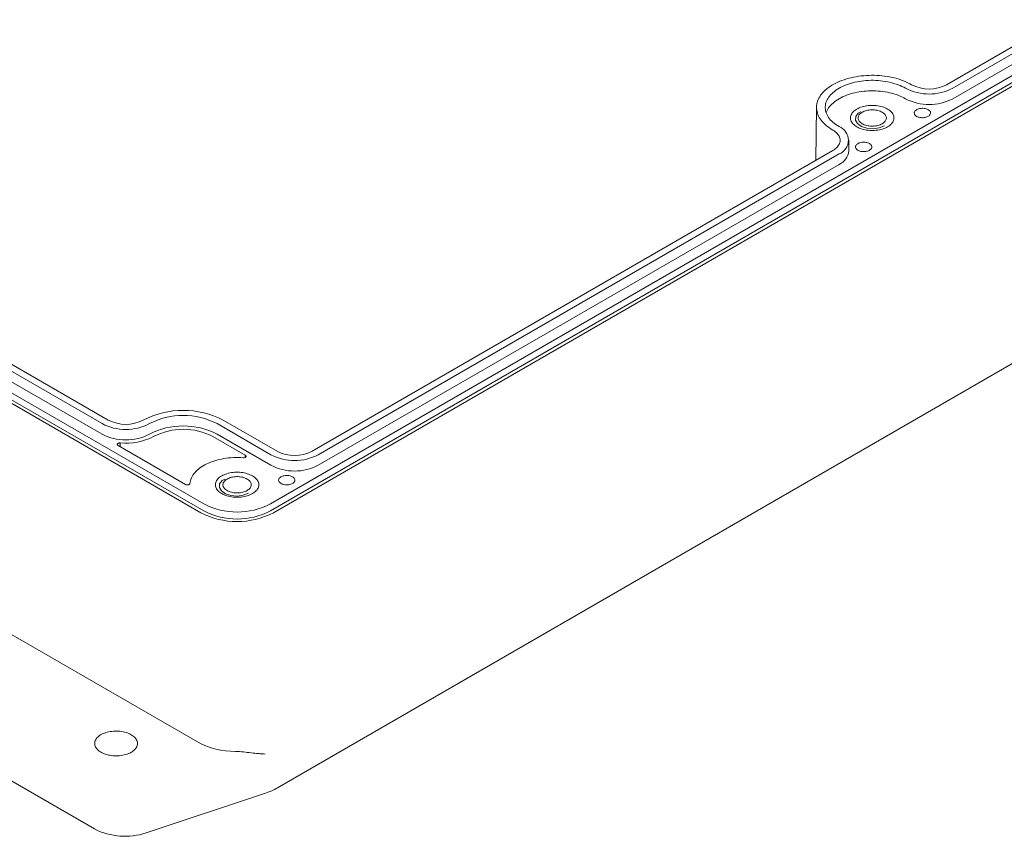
# Model space of a CAD drawing. Header units: inches. Extents: x 0.3 to 33.9, y 0.2 to 21.7.
# Tile 10 of 15: x 28.9 to 31.2, y 2.7 to 4.6. Entities that reach past the tile are written whole.
import ezdxf

# ---------------------------------------------------------------- set-up
doc = ezdxf.new("R2010")
doc.units = ezdxf.units.IN
doc.header["$MEASUREMENT"] = 0
doc.linetypes.add('SLD-Dashed', pattern=[0.075, 0.05, -0.025])
doc.linetypes.add('SLD-Solid', pattern=[0])

msp = doc.modelspace()

# ---------------------------------------------------------------- linework, layer by layer
at = {"color": 7, "linetype": 'SLD-Solid', "lineweight": 15}
for p, q in [((29.48374, 3.45894), (32.40445, 5.14503)), ((29.48374, 3.44287), (32.40445, 5.12896)), ((29.4907, 3.43885), (32.41141, 5.12494)), ((31.03874, 4.4225), (32.23604, 5.11369)), ((31.05288, 4.41433), (32.25019, 5.10553)), ((31.05288, 4.39022), (32.25019, 5.08142)), ((27.46579, 4.53558), (29.33078, 3.45894)), ((27.45883, 4.51549), (29.32383, 3.43885)), ((27.46579, 4.51951), (29.33078, 3.44287)), ((29.50018, 2.80669), (32.42088, 4.49278)), ((27.7438, 4.42464), (29.09684, 3.64354)), ((27.75794, 4.43281), (29.11099, 3.65171)), ((27.7438, 4.40053), (29.09684, 3.61943)), ((30.73962, 4.3707), (30.73832, 4.24907)), ((30.8138, 4.27062), (30.8138, 4.29473)), ((29.5798, 3.58027), (30.77711, 4.27146)), ((29.59394, 3.57211), (30.79125, 4.2633)), ((29.59394, 3.548), (30.79125, 4.23919)), ((27.45094, 3.98872), (29.31593, 2.91208)), ((29.07952, 2.71213), (27.28556, 3.74776)), ((29.37544, 3.65171), (29.49919, 3.58027)), ((29.3613, 3.64354), (29.48505, 3.57211)), ((29.4261, 3.57101), (29.35176, 3.61392)), ((29.3613, 3.61943), (29.48505, 3.548)), ((29.13353, 3.59335), (29.2888, 3.50372)), ((29.13853, 3.59047), (29.13854, 3.59914)), ((29.42606, 3.56616), (29.4261, 3.57101)), ((29.47296, 2.79463), (29.19833, 2.7031))]:
    msp.add_line(p, q, dxfattribs=at)
at = {"color": 7, "linetype": 'SLD-Solid', "lineweight": 15, "flags": 128}
for points in [[(30.77711, 4.318), (30.77296, 4.3205), (30.76903, 4.32312), (30.76531, 4.32584), (30.76182, 4.32866), (30.75856, 4.33157), (30.75554, 4.33456), (30.75276, 4.33763), (30.75024, 4.34077), (30.74798, 4.34398), (30.74597, 4.34725), (30.74424, 4.35057), (30.74278, 4.35393), (30.74159, 4.35732), (30.74068, 4.36075), (30.74005, 4.36419), (30.7397, 4.36765), (30.73962, 4.37111), (30.73984, 4.37458), (30.74033, 4.37803), (30.7411, 4.38147), (30.74215, 4.38488), (30.74347, 4.38826), (30.74507, 4.39159), (30.74694, 4.39489), (30.74907, 4.39812), (30.75147, 4.4013), (30.75412, 4.40441), (30.75702, 4.40744), (30.76016, 4.4104), (30.76354, 4.41326), (30.76714, 4.41603), (30.77097, 4.4187), (30.77501, 4.42126), (30.77925, 4.42371), (30.78369, 4.42604), (30.78831, 4.42825), (30.79311, 4.43033), (30.79807, 4.43228), (30.80318, 4.4341), (30.80844, 4.43577), (30.81382, 4.4373), (30.81933, 4.43868), (30.82494, 4.43991), (30.83064, 4.44099), (30.83642, 4.44191), (30.84228, 4.44268), (30.84819, 4.44328), (30.85414, 4.44373), (30.86012, 4.44401), (30.86612, 4.44414), (30.87212, 4.4441), (30.87811, 4.44389), (30.88408, 4.44353), (30.89001, 4.443), (30.89589, 4.44232), (30.90171, 4.44147), (30.90746, 4.44047), (30.91311, 4.43932), (30.91867, 4.43801), (30.92412, 4.43655), (30.92944, 4.43495), (30.93462, 4.43321), (30.93966, 4.43132), (30.94454, 4.42931), (30.94925, 4.42716), (30.95378, 4.42489), (30.95813, 4.4225)], [(30.79125, 4.32616), (30.78748, 4.32845), (30.78391, 4.33085), (30.78057, 4.33335), (30.77744, 4.33594), (30.77454, 4.33862), (30.77189, 4.34138), (30.76948, 4.34422), (30.76732, 4.34712), (30.76542, 4.35008), (30.76378, 4.3531), (30.76241, 4.35615), (30.76131, 4.35925), (30.76048, 4.36237), (30.75993, 4.36551), (30.75965, 4.36867), (30.75965, 4.37183), (30.75993, 4.37498), (30.76048, 4.37812), (30.76131, 4.38125), (30.76241, 4.38434), (30.76378, 4.3874), (30.76542, 4.39041), (30.76732, 4.39338), (30.76948, 4.39628), (30.77189, 4.39911), (30.77454, 4.40188), (30.77744, 4.40456), (30.78057, 4.40715), (30.78391, 4.40965), (30.78748, 4.41204), (30.79125, 4.41433), (30.79521, 4.41651), (30.79937, 4.41857), (30.80369, 4.4205), (30.80818, 4.42231), (30.81283, 4.42398), (30.81761, 4.42551), (30.82253, 4.4269), (30.82755, 4.42815), (30.83268, 4.42924), (30.83791, 4.43019), (30.8432, 4.43098), (30.84856, 4.43162), (30.85397, 4.4321), (30.85942, 4.43242), (30.86488, 4.43258), (30.87035, 4.43258), (30.87582, 4.43242), (30.88126, 4.4321), (30.88667, 4.43162), (30.89203, 4.43098), (30.89733, 4.43019), (30.90255, 4.42924), (30.90768, 4.42815), (30.91271, 4.4269), (30.91762, 4.42551), (30.9224, 4.42398), (30.92705, 4.42231), (30.93154, 4.4205), (30.93587, 4.41857), (30.94002, 4.41651), (30.94398, 4.41433)], [(30.76165, 4.35819), (30.76241, 4.36023), (30.76378, 4.36329), (30.76542, 4.3663), (30.76732, 4.36927), (30.76948, 4.37217), (30.77189, 4.375), (30.77454, 4.37777), (30.77744, 4.38045), (30.78057, 4.38304), (30.78391, 4.38554), (30.78748, 4.38793), (30.79125, 4.39022), (30.79521, 4.3924), (30.79937, 4.39446), (30.80369, 4.39639), (30.80818, 4.3982), (30.81283, 4.39987), (30.81761, 4.4014), (30.82253, 4.40279), (30.82755, 4.40404), (30.83268, 4.40513), (30.83791, 4.40608), (30.8432, 4.40687), (30.84856, 4.40751), (30.85397, 4.40799), (30.85942, 4.4083), (30.86488, 4.40846), (30.87035, 4.40846), (30.87582, 4.4083), (30.88126, 4.40799), (30.88667, 4.40751), (30.89203, 4.40687), (30.89733, 4.40608), (30.90255, 4.40513), (30.90768, 4.40404), (30.91271, 4.40279), (30.91762, 4.4014), (30.9224, 4.39987), (30.92705, 4.3982), (30.93154, 4.39639), (30.93587, 4.39446), (30.94002, 4.3924), (30.94398, 4.39022)], [(30.83226, 4.32573), (30.835, 4.32426), (30.83793, 4.32291), (30.84101, 4.3217), (30.84425, 4.32062), (30.84762, 4.31968), (30.8511, 4.31889), (30.85468, 4.31826), (30.85832, 4.31778), (30.86202, 4.31745), (30.86575, 4.31729), (30.86949, 4.31729), (30.87321, 4.31745), (30.87691, 4.31778), (30.88056, 4.31826), (30.88413, 4.31889), (30.88761, 4.31968), (30.89098, 4.32062), (30.89422, 4.3217), (30.89731, 4.32291), (30.90023, 4.32426), (30.90297, 4.32573), (30.90551, 4.32731), (30.90785, 4.329), (30.90995, 4.33078), (30.91182, 4.33265), (30.91344, 4.33459), (30.91481, 4.3366), (30.91591, 4.33867), (30.91674, 4.34077), (30.9173, 4.34291), (30.91758, 4.34506), (30.91758, 4.34722), (30.9173, 4.34937), (30.91674, 4.3515), (30.91591, 4.35361), (30.91481, 4.35567), (30.91344, 4.35768), (30.91182, 4.35962), (30.90995, 4.36149), (30.90785, 4.36328), (30.90551, 4.36497), (30.90297, 4.36655), (30.90023, 4.36802), (30.89731, 4.36936), (30.89422, 4.37058), (30.89098, 4.37166), (30.88761, 4.37259), (30.88413, 4.37338), (30.88056, 4.37402), (30.87691, 4.3745), (30.87321, 4.37482), (30.86949, 4.37498), (30.86575, 4.37498), (30.86202, 4.37482), (30.85832, 4.3745), (30.85468, 4.37402), (30.8511, 4.37338), (30.84762, 4.37259), (30.84425, 4.37166), (30.84101, 4.37058), (30.83793, 4.36936), (30.835, 4.36802), (30.83226, 4.36655), (30.82972, 4.36497), (30.82739, 4.36328), (30.82528, 4.36149), (30.82341, 4.35962), (30.82179, 4.35768), (30.82042, 4.35567), (30.81932, 4.35361), (30.81849, 4.3515), (30.81793, 4.34937), (30.81765, 4.34722), (30.81765, 4.34506), (30.81793, 4.34291), (30.81849, 4.34077), (30.81932, 4.33867), (30.82042, 4.3366), (30.82179, 4.33459), (30.82341, 4.33265), (30.82528, 4.33078), (30.82739, 4.329), (30.82972, 4.32731), (30.83226, 4.32573)], [(30.83226, 4.32573), (30.835, 4.32426), (30.83793, 4.32291), (30.84101, 4.3217), (30.84425, 4.32062), (30.84762, 4.31968), (30.8511, 4.31889), (30.85468, 4.31826), (30.85832, 4.31778), (30.86202, 4.31745), (30.86575, 4.31729), (30.86949, 4.31729), (30.87321, 4.31745), (30.87691, 4.31778), (30.88056, 4.31826), (30.88413, 4.31889), (30.88761, 4.31968), (30.89098, 4.32062), (30.89422, 4.3217), (30.89731, 4.32291), (30.90023, 4.32426), (30.90297, 4.32573), (30.90551, 4.32731), (30.90785, 4.329), (30.90995, 4.33078), (30.91182, 4.33265), (30.91344, 4.33459), (30.91481, 4.3366), (30.91591, 4.33867), (30.91674, 4.34077), (30.9173, 4.34291), (30.91758, 4.34506), (30.91758, 4.34722), (30.9173, 4.34937), (30.91674, 4.3515), (30.91591, 4.35361), (30.91481, 4.35567), (30.91344, 4.35768), (30.91182, 4.35962), (30.90995, 4.36149), (30.90785, 4.36328), (30.90551, 4.36497), (30.90297, 4.36655), (30.90023, 4.36802), (30.89731, 4.36936), (30.89422, 4.37058), (30.89098, 4.37166), (30.88761, 4.37259), (30.88413, 4.37338), (30.88056, 4.37402), (30.87691, 4.3745), (30.87321, 4.37482), (30.86949, 4.37498), (30.86575, 4.37498), (30.86202, 4.37482), (30.85832, 4.3745), (30.85468, 4.37402), (30.8511, 4.37338), (30.84762, 4.37259), (30.84425, 4.37166), (30.84101, 4.37058), (30.83793, 4.36936), (30.835, 4.36802), (30.83226, 4.36655), (30.82972, 4.36497), (30.82739, 4.36328), (30.82528, 4.36149), (30.82341, 4.35962), (30.82179, 4.35768), (30.82042, 4.35567), (30.81932, 4.35361), (30.81849, 4.3515), (30.81793, 4.34937), (30.81765, 4.34722), (30.81765, 4.34506), (30.81793, 4.34291), (30.81849, 4.34077), (30.81932, 4.33867), (30.82042, 4.3366), (30.82179, 4.33459), (30.82341, 4.33265), (30.82528, 4.33078), (30.82739, 4.329), (30.82972, 4.32731), (30.83226, 4.32573)], [(30.84465, 4.33288), (30.84687, 4.33171), (30.84926, 4.33067), (30.85181, 4.32976), (30.8545, 4.32898), (30.85729, 4.32836), (30.86018, 4.32789), (30.86313, 4.32757), (30.86612, 4.32741), (30.86912, 4.32741), (30.8721, 4.32757), (30.87505, 4.32789), (30.87794, 4.32836), (30.88074, 4.32898), (30.88342, 4.32976), (30.88597, 4.33067), (30.88837, 4.33171), (30.89058, 4.33288), (30.8926, 4.33416), (30.89441, 4.33554), (30.89599, 4.33701), (30.89733, 4.33856), (30.89841, 4.34018), (30.89923, 4.34184), (30.89978, 4.34355), (30.90006, 4.34527), (30.90006, 4.347), (30.89978, 4.34873), (30.89923, 4.35043), (30.89841, 4.3521), (30.89733, 4.35371), (30.89599, 4.35526), (30.89441, 4.35673), (30.8926, 4.35812), (30.89058, 4.3594), (30.88837, 4.36056), (30.88597, 4.36161), (30.88342, 4.36252), (30.88074, 4.36329), (30.87794, 4.36392), (30.87505, 4.36439), (30.8721, 4.36471), (30.86912, 4.36487), (30.86612, 4.36487), (30.86313, 4.36471), (30.86018, 4.36439), (30.85729, 4.36392), (30.8545, 4.36329), (30.85181, 4.36252), (30.84926, 4.36161), (30.84687, 4.36056), (30.84465, 4.3594), (30.84263, 4.35812), (30.84082, 4.35673), (30.83924, 4.35526), (30.8379, 4.35371), (30.83682, 4.3521), (30.836, 4.35043), (30.83545, 4.34873), (30.83517, 4.347), (30.83517, 4.34527), (30.83545, 4.34355), (30.836, 4.34184), (30.83682, 4.34018), (30.8379, 4.33856), (30.83924, 4.33701), (30.84082, 4.33554), (30.84263, 4.33416), (30.84465, 4.33288)], [(30.96979, 4.34981), (30.97152, 4.34893), (30.97343, 4.34818), (30.97548, 4.34756), (30.97764, 4.3471), (30.97989, 4.3468), (30.98219, 4.34665), (30.98449, 4.34667), (30.98678, 4.34686), (30.98901, 4.3472), (30.99115, 4.3477), (30.99317, 4.34835), (30.99503, 4.34914), (30.99671, 4.35005), (30.99819, 4.35108), (30.99943, 4.3522), (31.00043, 4.3534), (31.00116, 4.35466), (31.00162, 4.35597), (31.0018, 4.3573), (31.00169, 4.35863), (31.0013, 4.35994), (31.00064, 4.36122), (30.9997, 4.36244), (30.99852, 4.36358), (30.9971, 4.36463), (30.99547, 4.36558), (30.99365, 4.3664), (30.99167, 4.36708), (30.98955, 4.36762), (30.98734, 4.368), (30.98507, 4.36823), (30.98276, 4.36829), (30.98046, 4.36819), (30.9782, 4.36792), (30.97601, 4.3675), (30.97393, 4.36692), (30.97198, 4.3662), (30.97021, 4.36535), (30.96863, 4.36438), (30.96726, 4.3633), (30.96614, 4.36214), (30.96527, 4.36091), (30.96468, 4.35962), (30.96436, 4.3583), (30.96432, 4.35697), (30.96457, 4.35564), (30.9651, 4.35434), (30.9659, 4.35309), (30.96696, 4.35191), (30.96826, 4.35081), (30.96979, 4.34981)], [(30.77711, 4.27146), (30.77988, 4.27318), (30.78243, 4.27501), (30.78475, 4.27694), (30.78683, 4.27896), (30.78865, 4.28106), (30.79021, 4.28323), (30.79149, 4.28546), (30.7925, 4.28774), (30.79322, 4.29005), (30.79366, 4.29238), (30.7938, 4.29473), (30.79366, 4.29708), (30.79322, 4.29941), (30.7925, 4.30172), (30.79149, 4.304), (30.79021, 4.30623), (30.78865, 4.3084), (30.78683, 4.3105), (30.78475, 4.31252), (30.78243, 4.31445), (30.77988, 4.31628), (30.77711, 4.318)], [(30.86125, 4.28715), (30.86278, 4.28615), (30.86409, 4.28505), (30.86515, 4.28387), (30.86595, 4.28262), (30.86648, 4.28132), (30.86672, 4.28), (30.86669, 4.27867), (30.86637, 4.27735), (30.86577, 4.27606), (30.8649, 4.27482), (30.86378, 4.27366), (30.86242, 4.27258), (30.86084, 4.27161), (30.85906, 4.27076), (30.85712, 4.27004), (30.85504, 4.26947), (30.85285, 4.26904), (30.85058, 4.26878), (30.84828, 4.26868), (30.84598, 4.26874), (30.8437, 4.26896), (30.84149, 4.26935), (30.83938, 4.26988), (30.8374, 4.27057), (30.83558, 4.27139), (30.83394, 4.27233), (30.83253, 4.27338), (30.83134, 4.27452), (30.83041, 4.27574), (30.82974, 4.27702), (30.82935, 4.27833), (30.82925, 4.27966), (30.82942, 4.28099), (30.82988, 4.2823), (30.83062, 4.28356), (30.83161, 4.28477), (30.83286, 4.28589), (30.83433, 4.28691), (30.83602, 4.28783), (30.83788, 4.28861), (30.8399, 4.28926), (30.84204, 4.28976), (30.84427, 4.29011), (30.84655, 4.29029), (30.84886, 4.29031), (30.85115, 4.29017), (30.8534, 4.28986), (30.85557, 4.2894), (30.85762, 4.28879), (30.85952, 4.28803), (30.86125, 4.28715)], [(29.13854, 3.59914), (29.1372, 3.59916), (29.13589, 3.59901), (29.13467, 3.59869), (29.13361, 3.59822), (29.13276, 3.59763), (29.13216, 3.59693), (29.13185, 3.59618), (29.13183, 3.59541), (29.13212, 3.59466), (29.1327, 3.59396), (29.13353, 3.59335)], [(29.29888, 3.50597), (29.29928, 3.5092), (29.29997, 3.51241), (29.30095, 3.5156), (29.30221, 3.51875), (29.30375, 3.52186), (29.30557, 3.52492), (29.30765, 3.52792), (29.31001, 3.53086), (29.31262, 3.53372), (29.31549, 3.5365), (29.3186, 3.5392), (29.32195, 3.54179), (29.32552, 3.54428), (29.32932, 3.54666), (29.33332, 3.54893), (29.33752, 3.55107), (29.3419, 3.55309), (29.34646, 3.55497), (29.35118, 3.55671), (29.35606, 3.55831), (29.36106, 3.55977), (29.3662, 3.56107), (29.37144, 3.56222), (29.37677, 3.56321), (29.38219, 3.56403), (29.38768, 3.5647), (29.39321, 3.5652), (29.39879, 3.56554), (29.40439, 3.56571), (29.40999, 3.56571), (29.41559, 3.56555), (29.42116, 3.56521)], [(29.42116, 3.56521), (29.4225, 3.5652), (29.4238, 3.56536), (29.425, 3.56569), (29.42605, 3.56616), (29.42689, 3.56676), (29.42748, 3.56745), (29.42779, 3.56819), (29.42779, 3.56896), (29.4275, 3.56971), (29.42693, 3.5704), (29.4261, 3.57101)], [(29.37191, 3.48268), (29.37465, 3.48122), (29.37757, 3.47987), (29.38066, 3.47865), (29.3839, 3.47757), (29.38727, 3.47664), (29.39075, 3.47585), (29.39432, 3.47521), (29.39797, 3.47473), (29.40167, 3.47441), (29.40539, 3.47425), (29.40913, 3.47425), (29.41286, 3.47441), (29.41656, 3.47473), (29.4202, 3.47521), (29.42378, 3.47585), (29.42726, 3.47664), (29.43063, 3.47757), (29.43387, 3.47865), (29.43695, 3.47987), (29.43988, 3.48122), (29.44262, 3.48268), (29.44516, 3.48427), (29.44749, 3.48595), (29.4496, 3.48774), (29.45147, 3.48961), (29.45309, 3.49155), (29.45446, 3.49356), (29.45556, 3.49562), (29.45639, 3.49773), (29.45695, 3.49986), (29.45723, 3.50201), (29.45723, 3.50417), (29.45695, 3.50633), (29.45639, 3.50846), (29.45556, 3.51056), (29.45446, 3.51263), (29.45309, 3.51464), (29.45147, 3.51658), (29.4496, 3.51845), (29.44749, 3.52023), (29.44516, 3.52192), (29.44262, 3.5235), (29.43988, 3.52497), (29.43695, 3.52632), (29.43387, 3.52753), (29.43063, 3.52861), (29.42726, 3.52955), (29.42378, 3.53034), (29.4202, 3.53097), (29.41656, 3.53146), (29.41286, 3.53178), (29.40913, 3.53194), (29.40539, 3.53194), (29.40167, 3.53178), (29.39797, 3.53146), (29.39432, 3.53097), (29.39075, 3.53034), (29.38727, 3.52955), (29.3839, 3.52861), (29.38066, 3.52753), (29.37757, 3.52632), (29.37465, 3.52497), (29.37191, 3.5235), (29.36937, 3.52192), (29.36703, 3.52023), (29.36493, 3.51845), (29.36306, 3.51658), (29.36144, 3.51464), (29.36007, 3.51263), (29.35897, 3.51056), (29.35814, 3.50846), (29.35758, 3.50633), (29.3573, 3.50417), (29.3573, 3.50201), (29.35758, 3.49986), (29.35814, 3.49773), (29.35897, 3.49562), (29.36007, 3.49356), (29.36144, 3.49155), (29.36306, 3.48961), (29.36493, 3.48774), (29.36703, 3.48595), (29.36937, 3.48427), (29.37191, 3.48268)], [(29.37191, 3.48268), (29.37465, 3.48122), (29.37757, 3.47987), (29.38066, 3.47865), (29.3839, 3.47757), (29.38727, 3.47664), (29.39075, 3.47585), (29.39432, 3.47521), (29.39797, 3.47473), (29.40167, 3.47441), (29.40539, 3.47425), (29.40913, 3.47425), (29.41286, 3.47441), (29.41656, 3.47473), (29.4202, 3.47521), (29.42378, 3.47585), (29.42726, 3.47664), (29.43063, 3.47757), (29.43387, 3.47865), (29.43695, 3.47987), (29.43988, 3.48122), (29.44262, 3.48268), (29.44516, 3.48427), (29.44749, 3.48595), (29.4496, 3.48774), (29.45147, 3.48961), (29.45309, 3.49155), (29.45446, 3.49356), (29.45556, 3.49562), (29.45639, 3.49773), (29.45695, 3.49986), (29.45723, 3.50201), (29.45723, 3.50417), (29.45695, 3.50633), (29.45639, 3.50846), (29.45556, 3.51056), (29.45446, 3.51263), (29.45309, 3.51464), (29.45147, 3.51658), (29.4496, 3.51845), (29.44749, 3.52023), (29.44516, 3.52192), (29.44262, 3.5235), (29.43988, 3.52497), (29.43695, 3.52632), (29.43387, 3.52753), (29.43063, 3.52861), (29.42726, 3.52955), (29.42378, 3.53034), (29.4202, 3.53097), (29.41656, 3.53146), (29.41286, 3.53178), (29.40913, 3.53194), (29.40539, 3.53194), (29.40167, 3.53178), (29.39797, 3.53146), (29.39432, 3.53097), (29.39075, 3.53034), (29.38727, 3.52955), (29.3839, 3.52861), (29.38066, 3.52753), (29.37757, 3.52632), (29.37465, 3.52497), (29.37191, 3.5235), (29.36937, 3.52192), (29.36703, 3.52023), (29.36493, 3.51845), (29.36306, 3.51658), (29.36144, 3.51464), (29.36007, 3.51263), (29.35897, 3.51056), (29.35814, 3.50846), (29.35758, 3.50633), (29.3573, 3.50417), (29.3573, 3.50201), (29.35758, 3.49986), (29.35814, 3.49773), (29.35897, 3.49562), (29.36007, 3.49356), (29.36144, 3.49155), (29.36306, 3.48961), (29.36493, 3.48774), (29.36703, 3.48595), (29.36937, 3.48427), (29.37191, 3.48268)], [(29.3843, 3.48984), (29.38651, 3.48867), (29.38891, 3.48763), (29.39146, 3.48671), (29.39414, 3.48594), (29.39694, 3.48532), (29.39983, 3.48484), (29.40278, 3.48452), (29.40576, 3.48436), (29.40876, 3.48436), (29.41175, 3.48452), (29.4147, 3.48484), (29.41759, 3.48532), (29.42038, 3.48594), (29.42307, 3.48671), (29.42562, 3.48763), (29.42801, 3.48867), (29.43023, 3.48984), (29.43225, 3.49112), (29.43406, 3.4925), (29.43564, 3.49397), (29.43698, 3.49552), (29.43806, 3.49714), (29.43888, 3.4988), (29.43943, 3.5005), (29.43971, 3.50223), (29.43971, 3.50396), (29.43943, 3.50568), (29.43888, 3.50739), (29.43806, 3.50905), (29.43698, 3.51067), (29.43564, 3.51222), (29.43406, 3.51369), (29.43225, 3.51507), (29.43023, 3.51635), (29.42801, 3.51752), (29.42562, 3.51856), (29.42307, 3.51947), (29.42038, 3.52025), (29.41759, 3.52087), (29.4147, 3.52135), (29.41175, 3.52166), (29.40876, 3.52182), (29.40576, 3.52182), (29.40278, 3.52166), (29.39983, 3.52135), (29.39694, 3.52087), (29.39414, 3.52025), (29.39146, 3.51947), (29.38891, 3.51856), (29.38651, 3.51752), (29.3843, 3.51635), (29.38228, 3.51507), (29.38047, 3.51369), (29.37889, 3.51222), (29.37755, 3.51067), (29.37647, 3.50905), (29.37565, 3.50739), (29.3751, 3.50568), (29.37482, 3.50396), (29.37482, 3.50223), (29.3751, 3.5005), (29.37565, 3.4988), (29.37647, 3.49714), (29.37755, 3.49552), (29.37889, 3.49397), (29.38047, 3.4925), (29.38228, 3.49112), (29.3843, 3.48984)], [(29.53477, 3.52139), (29.5363, 3.52039), (29.53761, 3.51929), (29.53867, 3.51811), (29.53947, 3.51686), (29.54, 3.51556), (29.54025, 3.51424), (29.54021, 3.51291), (29.53989, 3.51159), (29.53929, 3.5103), (29.53843, 3.50906), (29.5373, 3.5079), (29.53594, 3.50682), (29.53436, 3.50585), (29.53258, 3.505), (29.53064, 3.50428), (29.52856, 3.50371), (29.52637, 3.50328), (29.52411, 3.50302), (29.5218, 3.50292), (29.5195, 3.50298), (29.51722, 3.5032), (29.51501, 3.50359), (29.5129, 3.50412), (29.51092, 3.50481), (29.5091, 3.50563), (29.50747, 3.50657), (29.50605, 3.50762), (29.50486, 3.50877), (29.50393, 3.50998), (29.50326, 3.51126), (29.50287, 3.51257), (29.50277, 3.51391), (29.50295, 3.51523), (29.5034, 3.51654), (29.50414, 3.5178), (29.50514, 3.51901), (29.50638, 3.52013), (29.50786, 3.52115), (29.50954, 3.52207), (29.5114, 3.52285), (29.51342, 3.5235), (29.51556, 3.524), (29.51779, 3.52435), (29.52007, 3.52453), (29.52238, 3.52455), (29.52468, 3.52441), (29.52692, 3.5241), (29.52909, 3.52364), (29.53114, 3.52303), (29.53304, 3.52228), (29.53477, 3.52139)], [(29.2888, 3.50372), (29.28987, 3.50323), (29.2911, 3.5029), (29.29243, 3.50273), (29.2938, 3.50275), (29.29511, 3.50295), (29.29632, 3.50332), (29.29734, 3.50383), (29.29814, 3.50447), (29.29866, 3.5052), (29.29888, 3.50597)], [(29.16386, 2.92863), (29.16112, 2.93009), (29.15821, 2.93143), (29.15513, 2.93264), (29.1519, 2.93371), (29.14853, 2.93463), (29.14506, 2.93541), (29.14149, 2.93603), (29.13786, 2.93649), (29.13417, 2.9368), (29.13045, 2.93694), (29.12673, 2.93692), (29.12302, 2.93674), (29.11934, 2.93639), (29.11572, 2.93589), (29.11218, 2.93523), (29.10873, 2.93441), (29.1054, 2.93345), (29.1022, 2.93235), (29.09916, 2.93111), (29.09629, 2.92974), (29.09361, 2.92825), (29.09113, 2.92664), (29.08886, 2.92493), (29.08683, 2.92313), (29.08504, 2.92125), (29.0835, 2.91929), (29.08223, 2.91727), (29.08122, 2.9152), (29.08048, 2.91309), (29.08002, 2.91096), (29.07985, 2.90881), (29.07995, 2.90666), (29.08034, 2.90452), (29.08101, 2.90241), (29.08195, 2.90033), (29.08316, 2.89829), (29.08463, 2.89632), (29.08636, 2.89441), (29.08833, 2.89259), (29.09054, 2.89086), (29.09297, 2.88923), (29.0956, 2.88771), (29.09843, 2.8863), (29.10143, 2.88503), (29.10459, 2.88389), (29.10789, 2.88289), (29.11131, 2.88204), (29.11483, 2.88134), (29.11843, 2.8808), (29.1221, 2.88042), (29.1258, 2.88019), (29.12952, 2.88013), (29.13324, 2.88023), (29.13694, 2.8805), (29.14059, 2.88092), (29.14418, 2.8815), (29.14768, 2.88224), (29.15107, 2.88313), (29.15433, 2.88416), (29.15745, 2.88534), (29.16041, 2.88664), (29.16319, 2.88807), (29.16577, 2.88962), (29.16815, 2.89128), (29.1703, 2.89304), (29.17221, 2.89488), (29.17388, 2.89681), (29.17528, 2.8988), (29.17643, 2.90084), (29.1773, 2.90293), (29.1779, 2.90505), (29.17822, 2.9072), (29.17825, 2.90935), (29.178, 2.91149), (29.17748, 2.91362), (29.17667, 2.91572), (29.1756, 2.91778), (29.17425, 2.91978), (29.17265, 2.92172), (29.1708, 2.92359), (29.16871, 2.92537), (29.16639, 2.92705), (29.16386, 2.92863)]]:
    msp.add_lwpolyline(points, dxfattribs=at)
at = {"color": 7, "linetype": 'SLD-Dashed', "lineweight": 0, "flags": 128}
for points in [[(30.8958, 4.32808), (30.88387, 4.32336), (30.86979, 4.32145), (30.85546, 4.3226), (30.84282, 4.32666), (30.83358, 4.33309), (30.82898, 4.34101), (30.82965, 4.34935), (30.83549, 4.35699), (30.84572, 4.3629), (30.85896, 4.36627), (30.87341, 4.36666), (30.88713, 4.364), (30.89826, 4.35867), (30.9053, 4.35137), (30.9073, 4.3431), (30.90399, 4.33497), (30.89581, 4.32808)], [(29.43332, 3.48381), (29.4214, 3.47909), (29.40731, 3.47718), (29.39298, 3.47833), (29.38034, 3.4824), (29.3711, 3.48882), (29.3665, 3.49674), (29.36717, 3.50508), (29.37302, 3.51273), (29.38325, 3.51863), (29.39648, 3.52201), (29.41094, 3.52239), (29.42465, 3.51974), (29.43578, 3.5144), (29.44283, 3.5071), (29.44482, 3.49883), (29.44151, 3.4907), (29.43334, 3.48381)]]:
    msp.add_lwpolyline(points, dxfattribs=at)
at = {"color": 7, "linetype": 'SLD-Solid', "lineweight": 15}
for centre, radius, start, end in [((30.99843, 4.49997), 0.08733, 242.51531, 297.48469), ((30.99843, 4.51906), 0.11804, 242.53037, 297.46963), ((30.99843, 4.49495), 0.11804, 242.53037, 297.46963), ((30.77911, 4.29473), 0.03369, 291.10936, 68.89064), ((30.7754, 4.27437), 0.03859, 294.25408, 354.42578), ((29.28352, 3.47475), 0.19941, 62.54957, 117.45043), ((29.15129, 3.72918), 0.08733, 242.51531, 297.48469), ((29.28352, 3.49365), 0.16887, 62.57413, 117.42587), ((29.15129, 3.74827), 0.11804, 242.53037, 297.46963), ((29.28352, 3.46954), 0.16887, 62.57413, 117.42587), ((29.28352, 3.48243), 0.14814, 62.57365, 117.42635), ((29.15129, 3.72416), 0.11804, 242.53037, 297.46963), ((29.15233, 3.73415), 0.13571, 264.1663, 297.63652), ((29.53949, 3.65775), 0.08733, 242.51531, 297.48469), ((29.53949, 3.67683), 0.11804, 242.53037, 297.46963), ((29.53949, 3.65272), 0.11804, 242.53037, 297.46963), ((29.40726, 3.60632), 0.16604, 242.57413, 297.42587), ((29.40726, 3.59025), 0.16604, 242.57413, 297.42587), ((29.40726, 3.59989), 0.18137, 242.60967, 297.39033), ((29.40294, 3.0748), 0.18452, 241.8642, 270.10717), ((29.42681, 2.93557), 0.1483, 288.13245, 299.65121), ((29.14971, 2.84952), 0.15428, 242.93848, 288.36912)]:
    msp.add_arc(centre, radius, start, end, dxfattribs=at)
msp.add_open_spline([(29.40329, 2.89027), (29.40959, 2.89016), (29.41574, 2.88966), (29.42788, 2.88847), (29.43387, 2.88777), (29.44536, 2.88646), (29.45091, 2.88584), (29.459, 2.88509), (29.46166, 2.88487), (29.4669, 2.88451), (29.4695, 2.88436), (29.47201, 2.88427)], degree=3, knots=[0, 0, 0, 0, 0.25, 0.25, 0.5, 0.5, 0.75, 0.75, 0.875, 0.875, 1, 1, 1, 1], dxfattribs=at)

doc.saveas('drawing.dxf')
